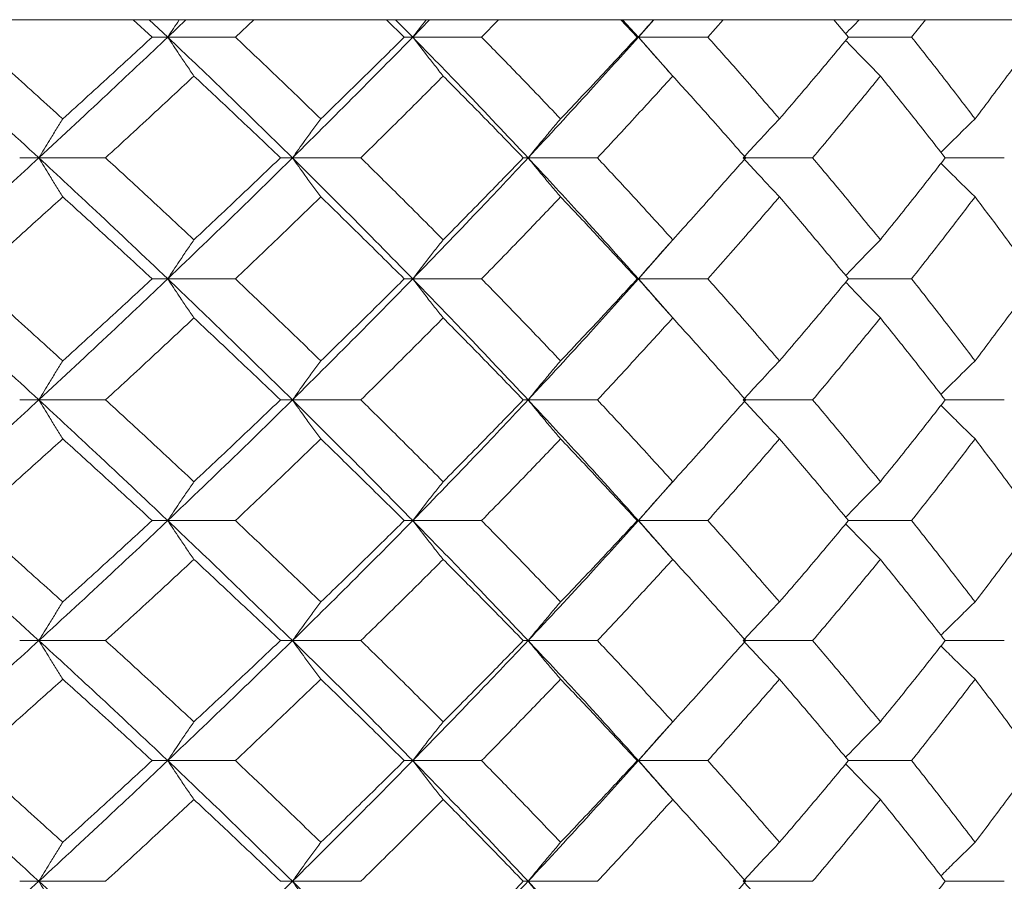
# Model space of a CAD drawing. Header units: inches. Extents: x -4.1 to 22.6, y -10.2 to 17.8.
# Tile 122 of 142: x 20.656 to 21.153, y -0.143 to 0.292. Entities that reach past the tile are written whole.
import ezdxf

# ---------------------------------------------------------------- set-up
doc = ezdxf.new("R2010")
doc.units = ezdxf.units.IN
doc.header["$MEASUREMENT"] = 0

msp = doc.modelspace()

# ---------------------------------------------------------------- linework, layer by layer
at = {"color": 7, "linetype": 'Continuous', "lineweight": 15}
for p, q in [((21.39299, 0.29188), (20.131, 0.29188)), ((20.72247, 0.28306), (20.71285, 0.29188)), ((20.73037, 0.28306), (20.72098, 0.29188)), ((20.73037, 0.28306), (20.7396, 0.29188)), ((20.76453, 0.28306), (20.77384, 0.29188)), ((20.84985, 0.28306), (20.84087, 0.29188)), ((20.85413, 0.28306), (20.84538, 0.29188)), ((20.85413, 0.28306), (20.86268, 0.29188)), ((20.88893, 0.28306), (20.89754, 0.29188)), ((20.96754, 0.28306), (20.9593, 0.29188)), ((20.96816, 0.28306), (20.96015, 0.29188)), ((20.96816, 0.28306), (20.97595, 0.29188)), ((21.00322, 0.28306), (21.01104, 0.29188)), ((21.07426, 0.28306), (21.06685, 0.29188)), ((21.10614, 0.28306), (21.11309, 0.29188)), ((20.73037, 0.28306), (20.72247, 0.28306)), ((20.73037, 0.28306), (20.76453, 0.28306)), ((20.85413, 0.28306), (20.84985, 0.28306)), ((20.85413, 0.28306), (20.88893, 0.28306)), ((20.96816, 0.28306), (20.96754, 0.28306)), ((20.98536, 0.26358), (20.96816, 0.28306)), ((20.96816, 0.28306), (21.00322, 0.28306)), ((21.07426, 0.28306), (21.10614, 0.28306)), ((20.66526, 0.2221), (20.65559, 0.2221)), ((20.66526, 0.2221), (20.69896, 0.2221)), ((20.79339, 0.2221), (20.78728, 0.2221)), ((20.79339, 0.2221), (20.82791, 0.2221)), ((20.91244, 0.2221), (20.90998, 0.2221)), ((20.91244, 0.2221), (20.94742, 0.2221)), ((21.02113, 0.2221), (21.05617, 0.2221)), ((21.12313, 0.2221), (21.15299, 0.2221)), ((20.96816, 0.16098), (20.98532, 0.18056)), ((20.73037, 0.16098), (20.72247, 0.16098)), ((20.73037, 0.16098), (20.76453, 0.16098)), ((20.85413, 0.16098), (20.84985, 0.16098)), ((20.85413, 0.16098), (20.88893, 0.16098)), ((20.96816, 0.16098), (20.96754, 0.16098)), ((20.98536, 0.14142), (20.96816, 0.16098)), ((20.96816, 0.16098), (21.00322, 0.16098)), ((21.07426, 0.16098), (21.10614, 0.16098)), ((20.66526, 0.09986), (20.65559, 0.09986)), ((20.66526, 0.09986), (20.69896, 0.09986)), ((20.79339, 0.09986), (20.78728, 0.09986)), ((20.79339, 0.09986), (20.82791, 0.09986)), ((20.91244, 0.09986), (20.90998, 0.09986)), ((20.91244, 0.09986), (20.94742, 0.09986)), ((21.02113, 0.09986), (21.05617, 0.09986)), ((21.12313, 0.09986), (21.15299, 0.09986)), ((20.96816, 0.0389), (20.98532, 0.0584)), ((20.73037, 0.0389), (20.72247, 0.0389)), ((20.73037, 0.0389), (20.76453, 0.0389)), ((20.85413, 0.0389), (20.84985, 0.0389)), ((20.85413, 0.0389), (20.88893, 0.0389)), ((20.96816, 0.0389), (20.96754, 0.0389)), ((20.98536, 0.01947), (20.96816, 0.0389)), ((20.96816, 0.0389), (21.00322, 0.0389)), ((21.07426, 0.0389), (21.10614, 0.0389)), ((20.66526, -0.02172), (20.65559, -0.02172)), ((20.66526, -0.02172), (20.69896, -0.02172)), ((20.79339, -0.02172), (20.78728, -0.02172)), ((20.79339, -0.02172), (20.82791, -0.02172)), ((20.91244, -0.02172), (20.90998, -0.02172)), ((20.91244, -0.02172), (20.94742, -0.02172)), ((21.02113, -0.02172), (21.05617, -0.02172)), ((21.12313, -0.02172), (21.15299, -0.02172)), ((20.96816, -0.08234), (20.98532, -0.0629)), ((20.73037, -0.08234), (20.72247, -0.08234)), ((20.73037, -0.08234), (20.76453, -0.08234)), ((20.85413, -0.08234), (20.84985, -0.08234)), ((20.85413, -0.08234), (20.88893, -0.08234)), ((20.96816, -0.08234), (20.96754, -0.08234)), ((20.98536, -0.10182), (20.96816, -0.08234)), ((20.96816, -0.08234), (21.00322, -0.08234)), ((21.07426, -0.08234), (21.10614, -0.08234)), ((20.66526, -0.1433), (20.65559, -0.1433)), ((20.66526, -0.1433), (20.69896, -0.1433)), ((20.79339, -0.1433), (20.78728, -0.1433)), ((20.79339, -0.1433), (20.82791, -0.1433)), ((20.91244, -0.1433), (20.90998, -0.1433)), ((20.91244, -0.1433), (20.94742, -0.1433)), ((21.02113, -0.1433), (21.05617, -0.1433)), ((21.12313, -0.1433), (21.15299, -0.1433))]:
    msp.add_line(p, q, dxfattribs=at)
for points, knots in [([(20.73625, 0.29188), (20.73622, 0.29185), (20.73425, 0.28894), (20.7323, 0.28599), (20.73037, 0.28306)], [0, 0, 0, 0, 0.010766, 1, 1, 1, 1]), ([(20.86096, 0.29188), (20.86093, 0.29185), (20.85864, 0.28894), (20.85637, 0.28599), (20.85413, 0.28306)], [0, 0, 0, 0, 0.010766, 1, 1, 1, 1]), ([(20.97586, 0.29188), (20.97583, 0.29185), (20.97325, 0.28894), (20.97069, 0.28599), (20.96816, 0.28306)], [0, 0, 0, 0, 0.010766, 1, 1, 1, 1]), ([(21.07971, 0.29188), (21.07968, 0.29185), (21.07737, 0.2895), (21.07509, 0.28711), (21.07284, 0.28475)], [0, 0, 0, 0, 0.013314, 1, 1, 1, 1]), ([(20.66526, 0.2221), (20.65287, 0.2335), (20.63076, 0.25384), (20.60817, 0.27414), (20.59824, 0.28306)], [0, 0, 0, 0, 0.560458, 1, 1, 1, 1]), ([(20.67738, 0.24179), (20.66885, 0.2495), (20.65363, 0.26327), (20.63818, 0.27702), (20.63139, 0.28306)], [0, 0, 0, 0, 0.560339, 1, 1, 1, 1]), ([(20.66526, 0.2221), (20.67756, 0.2335), (20.69949, 0.25384), (20.72094, 0.27414), (20.73037, 0.28306)], [0, 0, 0, 0, 0.5604576, 1, 1, 1, 1]), ([(20.67738, 0.24179), (20.68586, 0.2495), (20.70099, 0.26327), (20.71591, 0.27702), (20.72247, 0.28306)], [0, 0, 0, 0, 0.560339, 1, 1, 1, 1]), ([(20.74361, 0.26343), (20.74237, 0.26523), (20.73989, 0.26884), (20.73547, 0.27537), (20.73231, 0.28014), (20.73037, 0.28306)], [0, 0, 0, 0, 0.2791678, 0.5583356, 1, 1, 1, 1]), ([(20.79339, 0.2221), (20.78177, 0.2335), (20.76104, 0.25384), (20.73974, 0.27414), (20.73037, 0.28306)], [0, 0, 0, 0, 0.560458, 1, 1, 1, 1]), ([(20.80772, 0.24179), (20.79972, 0.2495), (20.78546, 0.26327), (20.77092, 0.27702), (20.76453, 0.28306)], [0, 0, 0, 0, 0.560339, 1, 1, 1, 1]), ([(20.79339, 0.2221), (20.80489, 0.2335), (20.82541, 0.25384), (20.84536, 0.27414), (20.85413, 0.28306)], [0, 0, 0, 0, 0.560458, 1, 1, 1, 1]), ([(20.80772, 0.24179), (20.81566, 0.2495), (20.82982, 0.26327), (20.84373, 0.27702), (20.84985, 0.28306)], [0, 0, 0, 0, 0.560339, 1, 1, 1, 1]), ([(20.86952, 0.26343), (20.86807, 0.26523), (20.86519, 0.26884), (20.86005, 0.27537), (20.85638, 0.28014), (20.85413, 0.28306)], [0, 0, 0, 0, 0.279168, 0.558336, 1, 1, 1, 1]), ([(20.91244, 0.2221), (20.90172, 0.2335), (20.8826, 0.25384), (20.86282, 0.27414), (20.85413, 0.28306)], [0, 0, 0, 0, 0.560458, 1, 1, 1, 1]), ([(20.92884, 0.24179), (20.92147, 0.2495), (20.90831, 0.26327), (20.89485, 0.27702), (20.88893, 0.28306)], [0, 0, 0, 0, 0.560339, 1, 1, 1, 1]), ([(20.91244, 0.2221), (20.92303, 0.2335), (20.94191, 0.25384), (20.96015, 0.27414), (20.96816, 0.28306)], [0, 0, 0, 0, 0.560458, 1, 1, 1, 1]), ([(20.92884, 0.24179), (20.93615, 0.2495), (20.94919, 0.26327), (20.96193, 0.27702), (20.96754, 0.28306)], [0, 0, 0, 0, 0.560339, 1, 1, 1, 1]), ([(20.98552, 0.26343), (20.98389, 0.26523), (20.98064, 0.26884), (20.97484, 0.27537), (20.9707, 0.28014), (20.96816, 0.28306)], [0, 0, 0, 0, 0.279168, 0.558336, 1, 1, 1, 1]), ([(21.03941, 0.24179), (21.03274, 0.2495), (21.02084, 0.26327), (21.0086, 0.27702), (21.00322, 0.28306)], [0, 0, 0, 0, 0.560339, 1, 1, 1, 1]), ([(21.03941, 0.24179), (21.04601, 0.2495), (21.05778, 0.26327), (21.06923, 0.27702), (21.07426, 0.28306)], [0, 0, 0, 0, 0.560339, 1, 1, 1, 1]), ([(21.09036, 0.26343), (21.08856, 0.26523), (21.08497, 0.26884), (21.07913, 0.27481), (21.0751, 0.27901), (21.07284, 0.28137)], [0, 0, 0, 0, 0.305261, 0.610522, 1, 1, 1, 1]), ([(21.13823, 0.24179), (21.13233, 0.2495), (21.12182, 0.26327), (21.11093, 0.27702), (21.10614, 0.28306)], [0, 0, 0, 0, 0.560339, 1, 1, 1, 1]), ([(21.13823, 0.24179), (21.14404, 0.2495), (21.15442, 0.26327), (21.16443, 0.27702), (21.16884, 0.28306)], [0, 0, 0, 0, 0.560339, 1, 1, 1, 1]), ([(20.69896, 0.2221), (20.70736, 0.22983), (20.72235, 0.24361), (20.73712, 0.25737), (20.74361, 0.26343)], [0, 0, 0, 0, 0.560274, 1, 1, 1, 1]), ([(20.78728, 0.2221), (20.7792, 0.22983), (20.76477, 0.24361), (20.75007, 0.25737), (20.74361, 0.26343)], [0, 0, 0, 0, 0.560274, 1, 1, 1, 1]), ([(20.82791, 0.2221), (20.83575, 0.22983), (20.84975, 0.24361), (20.86348, 0.25737), (20.86952, 0.26343)], [0, 0, 0, 0, 0.560274, 1, 1, 1, 1]), ([(20.90998, 0.2221), (20.90251, 0.22983), (20.88916, 0.24361), (20.87552, 0.25737), (20.86952, 0.26343)], [0, 0, 0, 0, 0.560274, 1, 1, 1, 1]), ([(20.94742, 0.2221), (20.95461, 0.22983), (20.96746, 0.24361), (20.98001, 0.25737), (20.98552, 0.26343)], [0, 0, 0, 0, 0.5602736, 1, 1, 1, 1]), ([(21.02234, 0.2221), (21.01556, 0.22983), (21.00344, 0.24361), (20.991, 0.25737), (20.98552, 0.26343)], [0, 0, 0, 0, 0.560274, 1, 1, 1, 1]), ([(21.05617, 0.2221), (21.06265, 0.22983), (21.07421, 0.24361), (21.08543, 0.25737), (21.09036, 0.26343)], [0, 0, 0, 0, 0.560274, 1, 1, 1, 1]), ([(21.12313, 0.2221), (21.11711, 0.22983), (21.10636, 0.24361), (21.09525, 0.25737), (21.09036, 0.26343)], [0, 0, 0, 0, 0.560274, 1, 1, 1, 1]), ([(20.67738, 0.24179), (20.67624, 0.23999), (20.67397, 0.23637), (20.66993, 0.22983), (20.66704, 0.22504), (20.66526, 0.2221)], [0, 0, 0, 0, 0.27887, 0.557739, 1, 1, 1, 1]), ([(20.80772, 0.24179), (20.80637, 0.23999), (20.80369, 0.23637), (20.7989, 0.22983), (20.79548, 0.22504), (20.79339, 0.2221)], [0, 0, 0, 0, 0.27887, 0.557739, 1, 1, 1, 1]), ([(20.92884, 0.24179), (20.9273, 0.23999), (20.92423, 0.23637), (20.91875, 0.22983), (20.91484, 0.22504), (20.91244, 0.2221)], [0, 0, 0, 0, 0.27887, 0.557739, 1, 1, 1, 1]), ([(21.03941, 0.24179), (21.0377, 0.23999), (21.03427, 0.23637), (21.02817, 0.22983), (21.02381, 0.22504), (21.02113, 0.2221)], [0, 0, 0, 0, 0.27887, 0.557739, 1, 1, 1, 1]), ([(21.13823, 0.24179), (21.13635, 0.23999), (21.13261, 0.23637), (21.12686, 0.23073), (21.123, 0.22686), (21.12099, 0.22483)], [0, 0, 0, 0, 0.323251, 0.646503, 1, 1, 1, 1]), ([(20.59824, 0.16098), (20.61088, 0.1724), (20.63343, 0.19278), (20.65554, 0.21315), (20.66526, 0.2221)], [0, 0, 0, 0, 0.560155, 1, 1, 1, 1]), ([(20.67738, 0.2024), (20.67624, 0.20421), (20.67397, 0.20782), (20.66993, 0.21437), (20.66704, 0.21916), (20.66526, 0.2221)], [0, 0, 0, 0, 0.2787754, 0.5575509, 1, 1, 1, 1]), ([(20.73037, 0.16098), (20.71835, 0.1724), (20.69689, 0.19278), (20.67493, 0.21315), (20.66526, 0.2221)], [0, 0, 0, 0, 0.560155, 1, 1, 1, 1]), ([(20.74361, 0.1807), (20.73534, 0.18844), (20.72057, 0.20224), (20.70556, 0.21604), (20.69896, 0.2221)], [0, 0, 0, 0, 0.560136, 1, 1, 1, 1]), ([(20.73037, 0.16098), (20.74228, 0.1724), (20.76355, 0.19278), (20.78427, 0.21315), (20.79339, 0.2221)], [0, 0, 0, 0, 0.560155, 1, 1, 1, 1]), ([(20.74361, 0.1807), (20.75183, 0.18844), (20.76651, 0.20224), (20.78094, 0.21604), (20.78728, 0.2221)], [0, 0, 0, 0, 0.560136, 1, 1, 1, 1]), ([(20.80772, 0.2024), (20.80637, 0.20421), (20.80369, 0.20782), (20.7989, 0.21437), (20.79548, 0.21916), (20.79339, 0.2221)], [0, 0, 0, 0, 0.2787754, 0.5575509, 1, 1, 1, 1]), ([(20.85413, 0.16098), (20.84295, 0.1724), (20.82299, 0.19278), (20.80243, 0.21315), (20.79339, 0.2221)], [0, 0, 0, 0, 0.560155, 1, 1, 1, 1]), ([(20.86952, 0.1807), (20.86182, 0.18844), (20.84809, 0.20224), (20.83407, 0.21604), (20.82791, 0.2221)], [0, 0, 0, 0, 0.5601361, 1, 1, 1, 1]), ([(20.85413, 0.16098), (20.86519, 0.1724), (20.88492, 0.19278), (20.90404, 0.21315), (20.91244, 0.2221)], [0, 0, 0, 0, 0.560155, 1, 1, 1, 1]), ([(20.86952, 0.1807), (20.87715, 0.18844), (20.89078, 0.20224), (20.90412, 0.21604), (20.90998, 0.2221)], [0, 0, 0, 0, 0.560136, 1, 1, 1, 1]), ([(20.92884, 0.2024), (20.9273, 0.20421), (20.92423, 0.20782), (20.91876, 0.21437), (20.91484, 0.21916), (20.91244, 0.2221)], [0, 0, 0, 0, 0.2787754, 0.5575509, 1, 1, 1, 1]), ([(20.96816, 0.16098), (20.95794, 0.1724), (20.93969, 0.19278), (20.92077, 0.21315), (20.91244, 0.2221)], [0, 0, 0, 0, 0.560155, 1, 1, 1, 1]), ([(20.98552, 0.1807), (20.97849, 0.18844), (20.96594, 0.20224), (20.95308, 0.21604), (20.94742, 0.2221)], [0, 0, 0, 0, 0.560136, 1, 1, 1, 1]), ([(20.98552, 0.1807), (20.99248, 0.18844), (21.00491, 0.20224), (21.01702, 0.21604), (21.02234, 0.2221)], [0, 0, 0, 0, 0.560136, 1, 1, 1, 1]), ([(21.03941, 0.2024), (21.0377, 0.20421), (21.03428, 0.20782), (21.02817, 0.21437), (21.02381, 0.21916), (21.02113, 0.2221)], [0, 0, 0, 0, 0.2787754, 0.5575509, 1, 1, 1, 1]), ([(21.09036, 0.1807), (21.08407, 0.18844), (21.07284, 0.20224), (21.06126, 0.21604), (21.05617, 0.2221)], [0, 0, 0, 0, 0.5601361, 1, 1, 1, 1]), ([(21.09036, 0.1807), (21.09657, 0.18844), (21.10767, 0.20224), (21.11841, 0.21604), (21.12313, 0.2221)], [0, 0, 0, 0, 0.5601361, 1, 1, 1, 1]), ([(21.13823, 0.2024), (21.13636, 0.20421), (21.13262, 0.20782), (21.12687, 0.21347), (21.12301, 0.21735), (21.12099, 0.21937)], [0, 0, 0, 0, 0.323206, 0.646412, 1, 1, 1, 1]), ([(20.63139, 0.16098), (20.64003, 0.16871), (20.65546, 0.18252), (20.67068, 0.19633), (20.67738, 0.2024)], [0, 0, 0, 0, 0.560071, 1, 1, 1, 1]), ([(20.72247, 0.16098), (20.71412, 0.16871), (20.6992, 0.18252), (20.68404, 0.19633), (20.67738, 0.2024)], [0, 0, 0, 0, 0.5600706, 1, 1, 1, 1]), ([(20.76453, 0.16098), (20.77266, 0.16871), (20.78718, 0.18252), (20.80144, 0.19633), (20.80772, 0.2024)], [0, 0, 0, 0, 0.560071, 1, 1, 1, 1]), ([(20.84985, 0.16098), (20.84205, 0.16871), (20.82814, 0.18252), (20.81396, 0.19633), (20.80772, 0.2024)], [0, 0, 0, 0, 0.560071, 1, 1, 1, 1]), ([(20.88893, 0.16098), (20.89646, 0.16871), (20.9099, 0.18252), (20.92305, 0.19633), (20.92884, 0.2024)], [0, 0, 0, 0, 0.560071, 1, 1, 1, 1]), ([(20.96754, 0.16098), (20.9604, 0.16871), (20.94765, 0.18252), (20.93458, 0.19633), (20.92884, 0.2024)], [0, 0, 0, 0, 0.560071, 1, 1, 1, 1]), ([(21.00322, 0.16098), (21.01006, 0.16871), (21.02228, 0.18252), (21.03418, 0.19633), (21.03941, 0.2024)], [0, 0, 0, 0, 0.560071, 1, 1, 1, 1]), ([(21.07426, 0.16098), (21.06784, 0.16871), (21.05639, 0.18252), (21.0446, 0.19633), (21.03941, 0.2024)], [0, 0, 0, 0, 0.560071, 1, 1, 1, 1]), ([(21.10614, 0.16098), (21.11223, 0.16871), (21.1231, 0.18252), (21.1336, 0.19633), (21.13823, 0.2024)], [0, 0, 0, 0, 0.560071, 1, 1, 1, 1]), ([(21.16884, 0.16098), (21.16322, 0.16871), (21.1532, 0.18252), (21.1428, 0.19633), (21.13823, 0.2024)], [0, 0, 0, 0, 0.560071, 1, 1, 1, 1]), ([(20.74361, 0.1807), (20.74237, 0.1789), (20.73989, 0.17528), (20.73547, 0.16872), (20.73231, 0.16392), (20.73037, 0.16098)], [0, 0, 0, 0, 0.278676, 0.557352, 1, 1, 1, 1]), ([(20.86952, 0.1807), (20.86807, 0.1789), (20.86519, 0.17528), (20.86006, 0.16872), (20.85638, 0.16392), (20.85413, 0.16098)], [0, 0, 0, 0, 0.278676, 0.557352, 1, 1, 1, 1]), ([(20.98552, 0.1807), (20.9839, 0.1789), (20.98064, 0.17528), (20.97485, 0.16872), (20.9707, 0.16392), (20.96816, 0.16098)], [0, 0, 0, 0, 0.278676, 0.557352, 1, 1, 1, 1]), ([(21.09036, 0.1807), (21.08857, 0.1789), (21.08498, 0.17528), (21.07913, 0.16928), (21.0751, 0.16506), (21.07284, 0.16268)], [0, 0, 0, 0, 0.304692, 0.609384, 1, 1, 1, 1]), ([(20.66526, 0.09986), (20.65288, 0.11126), (20.63075, 0.13163), (20.60818, 0.15201), (20.59824, 0.16098)], [0, 0, 0, 0, 0.559853, 1, 1, 1, 1]), ([(20.67738, 0.11956), (20.66885, 0.12729), (20.65362, 0.1411), (20.63818, 0.1549), (20.63139, 0.16098)], [0, 0, 0, 0, 0.559933, 1, 1, 1, 1]), ([(20.66526, 0.09986), (20.67755, 0.11126), (20.6995, 0.13163), (20.72094, 0.15201), (20.73037, 0.16098)], [0, 0, 0, 0, 0.559853, 1, 1, 1, 1]), ([(20.67738, 0.11956), (20.68586, 0.12729), (20.701, 0.1411), (20.71591, 0.1549), (20.72247, 0.16098)], [0, 0, 0, 0, 0.559933, 1, 1, 1, 1]), ([(20.74361, 0.14126), (20.74237, 0.14307), (20.73989, 0.14668), (20.73547, 0.15324), (20.73231, 0.15804), (20.73037, 0.16098)], [0, 0, 0, 0, 0.278676, 0.557352, 1, 1, 1, 1]), ([(20.79339, 0.09986), (20.78177, 0.11126), (20.76102, 0.13163), (20.73974, 0.15201), (20.73037, 0.16098)], [0, 0, 0, 0, 0.559853, 1, 1, 1, 1]), ([(20.80772, 0.11956), (20.79973, 0.12729), (20.78545, 0.1411), (20.77092, 0.1549), (20.76453, 0.16098)], [0, 0, 0, 0, 0.559933, 1, 1, 1, 1]), ([(20.79339, 0.09986), (20.80488, 0.11126), (20.82542, 0.13163), (20.84536, 0.15201), (20.85413, 0.16098)], [0, 0, 0, 0, 0.5598527, 1, 1, 1, 1]), ([(20.80772, 0.11956), (20.81565, 0.12729), (20.82983, 0.1411), (20.84373, 0.1549), (20.84985, 0.16098)], [0, 0, 0, 0, 0.559933, 1, 1, 1, 1]), ([(20.86952, 0.14126), (20.86807, 0.14307), (20.86519, 0.14668), (20.86006, 0.15324), (20.85638, 0.15804), (20.85413, 0.16098)], [0, 0, 0, 0, 0.278676, 0.557352, 1, 1, 1, 1]), ([(20.91244, 0.09986), (20.90173, 0.11126), (20.88259, 0.13163), (20.86283, 0.15201), (20.85413, 0.16098)], [0, 0, 0, 0, 0.559853, 1, 1, 1, 1]), ([(20.92884, 0.11956), (20.92147, 0.12729), (20.90831, 0.1411), (20.89485, 0.1549), (20.88893, 0.16098)], [0, 0, 0, 0, 0.559933, 1, 1, 1, 1]), ([(20.91244, 0.09986), (20.92302, 0.11126), (20.94192, 0.13163), (20.96014, 0.15201), (20.96816, 0.16098)], [0, 0, 0, 0, 0.559853, 1, 1, 1, 1]), ([(20.92884, 0.11956), (20.93614, 0.12729), (20.94919, 0.1411), (20.96193, 0.1549), (20.96754, 0.16098)], [0, 0, 0, 0, 0.559933, 1, 1, 1, 1]), ([(20.98552, 0.14126), (20.9839, 0.14307), (20.98064, 0.14668), (20.97485, 0.15324), (20.9707, 0.15804), (20.96816, 0.16098)], [0, 0, 0, 0, 0.278676, 0.557352, 1, 1, 1, 1]), ([(21.03941, 0.11956), (21.03274, 0.12729), (21.02084, 0.1411), (21.0086, 0.1549), (21.00322, 0.16098)], [0, 0, 0, 0, 0.559933, 1, 1, 1, 1]), ([(21.03941, 0.11956), (21.04601, 0.12729), (21.05779, 0.1411), (21.06922, 0.1549), (21.07426, 0.16098)], [0, 0, 0, 0, 0.559933, 1, 1, 1, 1]), ([(21.09036, 0.14126), (21.08857, 0.14307), (21.08498, 0.14668), (21.07913, 0.15268), (21.0751, 0.1569), (21.07284, 0.15928)], [0, 0, 0, 0, 0.304724, 0.609448, 1, 1, 1, 1]), ([(21.13823, 0.11956), (21.13233, 0.12729), (21.12181, 0.1411), (21.11093, 0.1549), (21.10614, 0.16098)], [0, 0, 0, 0, 0.559933, 1, 1, 1, 1]), ([(21.13823, 0.11956), (21.14404, 0.12729), (21.15442, 0.1411), (21.16443, 0.1549), (21.16884, 0.16098)], [0, 0, 0, 0, 0.559933, 1, 1, 1, 1]), ([(20.69896, 0.09986), (20.70736, 0.10758), (20.72236, 0.12138), (20.73712, 0.13518), (20.74361, 0.14126)], [0, 0, 0, 0, 0.5598675, 1, 1, 1, 1]), ([(20.78728, 0.09986), (20.7792, 0.10758), (20.76476, 0.12138), (20.75008, 0.13518), (20.74361, 0.14126)], [0, 0, 0, 0, 0.559868, 1, 1, 1, 1]), ([(20.82791, 0.09986), (20.83575, 0.10758), (20.84975, 0.12138), (20.86348, 0.13518), (20.86952, 0.14126)], [0, 0, 0, 0, 0.559868, 1, 1, 1, 1]), ([(20.90998, 0.09986), (20.90251, 0.10758), (20.88916, 0.12138), (20.87552, 0.13518), (20.86952, 0.14126)], [0, 0, 0, 0, 0.559868, 1, 1, 1, 1]), ([(20.94742, 0.09986), (20.95461, 0.10758), (20.96747, 0.12138), (20.98, 0.13518), (20.98552, 0.14126)], [0, 0, 0, 0, 0.5598675, 1, 1, 1, 1]), ([(21.02234, 0.09986), (21.01556, 0.10758), (21.00344, 0.12138), (20.991, 0.13518), (20.98552, 0.14126)], [0, 0, 0, 0, 0.559868, 1, 1, 1, 1]), ([(21.05617, 0.09986), (21.06265, 0.10758), (21.07421, 0.12138), (21.08542, 0.13518), (21.09036, 0.14126)], [0, 0, 0, 0, 0.559868, 1, 1, 1, 1]), ([(21.12313, 0.09986), (21.11711, 0.10758), (21.10636, 0.12138), (21.09525, 0.13518), (21.09036, 0.14126)], [0, 0, 0, 0, 0.559868, 1, 1, 1, 1]), ([(20.67738, 0.11956), (20.67624, 0.11775), (20.67397, 0.11414), (20.66993, 0.10759), (20.66704, 0.1028), (20.66526, 0.09986)], [0, 0, 0, 0, 0.278775, 0.557551, 1, 1, 1, 1]), ([(20.80772, 0.11956), (20.80637, 0.11775), (20.80369, 0.11414), (20.7989, 0.10759), (20.79548, 0.1028), (20.79339, 0.09986)], [0, 0, 0, 0, 0.278775, 0.557551, 1, 1, 1, 1]), ([(20.92884, 0.11956), (20.9273, 0.11775), (20.92423, 0.11414), (20.91876, 0.10759), (20.91484, 0.1028), (20.91244, 0.09986)], [0, 0, 0, 0, 0.278775, 0.557551, 1, 1, 1, 1]), ([(21.03941, 0.11956), (21.0377, 0.11775), (21.03428, 0.11414), (21.02817, 0.10759), (21.02381, 0.1028), (21.02113, 0.09986)], [0, 0, 0, 0, 0.278775, 0.557551, 1, 1, 1, 1]), ([(21.13823, 0.11956), (21.13636, 0.11775), (21.13262, 0.11414), (21.12687, 0.10849), (21.12301, 0.10461), (21.12099, 0.10259)], [0, 0, 0, 0, 0.323147, 0.646295, 1, 1, 1, 1]), ([(20.59824, 0.0389), (20.61087, 0.05026), (20.63345, 0.07056), (20.65554, 0.0909), (20.66526, 0.09986)], [0, 0, 0, 0, 0.55955, 1, 1, 1, 1]), ([(20.67738, 0.08017), (20.67624, 0.08198), (20.67397, 0.08559), (20.66993, 0.09213), (20.66704, 0.09692), (20.66526, 0.09986)], [0, 0, 0, 0, 0.27887, 0.557739, 1, 1, 1, 1]), ([(20.73037, 0.0389), (20.71836, 0.05026), (20.69688, 0.07056), (20.67493, 0.0909), (20.66526, 0.09986)], [0, 0, 0, 0, 0.55955, 1, 1, 1, 1]), ([(20.74361, 0.05853), (20.73534, 0.06624), (20.72057, 0.08001), (20.70557, 0.09379), (20.69896, 0.09986)], [0, 0, 0, 0, 0.55973, 1, 1, 1, 1]), ([(20.73037, 0.0389), (20.74228, 0.05026), (20.76356, 0.07056), (20.78427, 0.0909), (20.79339, 0.09986)], [0, 0, 0, 0, 0.55955, 1, 1, 1, 1]), ([(20.74361, 0.05853), (20.75183, 0.06624), (20.76651, 0.08001), (20.78094, 0.09379), (20.78728, 0.09986)], [0, 0, 0, 0, 0.55973, 1, 1, 1, 1]), ([(20.80772, 0.08017), (20.80637, 0.08198), (20.80369, 0.08559), (20.7989, 0.09213), (20.79548, 0.09692), (20.79339, 0.09986)], [0, 0, 0, 0, 0.2788696, 0.5577393, 1, 1, 1, 1]), ([(20.85413, 0.0389), (20.84295, 0.05026), (20.82297, 0.07056), (20.80243, 0.0909), (20.79339, 0.09986)], [0, 0, 0, 0, 0.55955, 1, 1, 1, 1]), ([(20.86952, 0.05853), (20.86182, 0.06624), (20.84808, 0.08001), (20.83408, 0.09379), (20.82791, 0.09986)], [0, 0, 0, 0, 0.55973, 1, 1, 1, 1]), ([(20.85413, 0.0389), (20.86518, 0.05026), (20.88493, 0.07056), (20.90403, 0.0909), (20.91244, 0.09986)], [0, 0, 0, 0, 0.55955, 1, 1, 1, 1]), ([(20.86952, 0.05853), (20.87715, 0.06624), (20.89078, 0.08001), (20.90411, 0.09379), (20.90998, 0.09986)], [0, 0, 0, 0, 0.55973, 1, 1, 1, 1]), ([(20.92884, 0.08017), (20.9273, 0.08198), (20.92423, 0.08559), (20.91875, 0.09213), (20.91484, 0.09692), (20.91244, 0.09986)], [0, 0, 0, 0, 0.2788696, 0.5577393, 1, 1, 1, 1]), ([(20.96816, 0.0389), (20.95794, 0.05026), (20.93968, 0.07056), (20.92077, 0.0909), (20.91244, 0.09986)], [0, 0, 0, 0, 0.55955, 1, 1, 1, 1]), ([(20.98552, 0.05853), (20.97849, 0.06624), (20.96594, 0.08001), (20.95308, 0.09379), (20.94742, 0.09986)], [0, 0, 0, 0, 0.55973, 1, 1, 1, 1]), ([(20.98552, 0.05853), (20.99248, 0.06624), (21.00492, 0.08001), (21.01702, 0.09379), (21.02234, 0.09986)], [0, 0, 0, 0, 0.55973, 1, 1, 1, 1]), ([(21.03941, 0.08017), (21.0377, 0.08198), (21.03427, 0.08559), (21.02817, 0.09213), (21.02381, 0.09692), (21.02113, 0.09986)], [0, 0, 0, 0, 0.27887, 0.557739, 1, 1, 1, 1]), ([(21.09036, 0.05853), (21.08407, 0.06624), (21.07284, 0.08001), (21.06127, 0.09379), (21.05617, 0.09986)], [0, 0, 0, 0, 0.55973, 1, 1, 1, 1]), ([(21.09036, 0.05853), (21.09657, 0.06624), (21.10767, 0.08001), (21.11841, 0.09379), (21.12313, 0.09986)], [0, 0, 0, 0, 0.55973, 1, 1, 1, 1]), ([(21.13823, 0.08017), (21.13635, 0.08198), (21.13261, 0.08559), (21.12686, 0.09123), (21.12301, 0.0951), (21.12099, 0.09713)], [0, 0, 0, 0, 0.323315, 0.64663, 1, 1, 1, 1]), ([(20.63139, 0.0389), (20.64003, 0.0466), (20.65547, 0.06034), (20.67068, 0.07411), (20.67738, 0.08017)], [0, 0, 0, 0, 0.559665, 1, 1, 1, 1]), ([(20.72247, 0.0389), (20.71412, 0.0466), (20.69919, 0.06034), (20.68405, 0.07411), (20.67738, 0.08017)], [0, 0, 0, 0, 0.559665, 1, 1, 1, 1]), ([(20.76453, 0.0389), (20.77266, 0.0466), (20.78719, 0.06034), (20.80144, 0.07411), (20.80772, 0.08017)], [0, 0, 0, 0, 0.559665, 1, 1, 1, 1]), ([(20.84985, 0.0389), (20.84206, 0.0466), (20.82814, 0.06034), (20.81396, 0.07411), (20.80772, 0.08017)], [0, 0, 0, 0, 0.559665, 1, 1, 1, 1]), ([(20.88893, 0.0389), (20.89646, 0.0466), (20.90991, 0.06034), (20.92305, 0.07411), (20.92884, 0.08017)], [0, 0, 0, 0, 0.559665, 1, 1, 1, 1]), ([(20.96754, 0.0389), (20.9604, 0.0466), (20.94764, 0.06034), (20.93459, 0.07411), (20.92884, 0.08017)], [0, 0, 0, 0, 0.559665, 1, 1, 1, 1]), ([(21.00322, 0.0389), (21.01006, 0.0466), (21.02229, 0.06034), (21.03418, 0.07411), (21.03941, 0.08017)], [0, 0, 0, 0, 0.559665, 1, 1, 1, 1]), ([(21.07426, 0.0389), (21.06784, 0.0466), (21.05639, 0.06034), (21.0446, 0.07411), (21.03941, 0.08017)], [0, 0, 0, 0, 0.559665, 1, 1, 1, 1]), ([(21.10614, 0.0389), (21.11223, 0.0466), (21.1231, 0.06034), (21.1336, 0.07411), (21.13823, 0.08017)], [0, 0, 0, 0, 0.559665, 1, 1, 1, 1]), ([(21.16884, 0.0389), (21.16322, 0.0466), (21.15319, 0.06034), (21.1428, 0.07411), (21.13823, 0.08017)], [0, 0, 0, 0, 0.559665, 1, 1, 1, 1]), ([(20.74361, 0.05853), (20.74237, 0.05673), (20.73989, 0.05312), (20.73547, 0.0466), (20.73231, 0.04182), (20.73037, 0.0389)], [0, 0, 0, 0, 0.279168, 0.558336, 1, 1, 1, 1]), ([(20.86952, 0.05853), (20.86807, 0.05673), (20.86519, 0.05312), (20.86005, 0.0466), (20.85638, 0.04182), (20.85413, 0.0389)], [0, 0, 0, 0, 0.279168, 0.558336, 1, 1, 1, 1]), ([(20.98552, 0.05853), (20.98389, 0.05673), (20.98064, 0.05312), (20.97484, 0.0466), (20.9707, 0.04182), (20.96816, 0.0389)], [0, 0, 0, 0, 0.279168, 0.558336, 1, 1, 1, 1]), ([(21.09036, 0.05853), (21.08856, 0.05673), (21.08497, 0.05312), (21.07913, 0.04715), (21.0751, 0.04295), (21.07284, 0.04059)], [0, 0, 0, 0, 0.305232, 0.610464, 1, 1, 1, 1]), ([(20.66526, -0.02172), (20.65288, -0.01044), (20.63074, 0.00974), (20.60818, 0.02998), (20.59824, 0.0389)], [0, 0, 0, 0, 0.559248, 1, 1, 1, 1]), ([(20.67738, -0.00221), (20.66885, 0.00545), (20.65362, 0.01914), (20.63818, 0.03286), (20.63139, 0.0389)], [0, 0, 0, 0, 0.559527, 1, 1, 1, 1]), ([(20.66526, -0.02172), (20.67755, -0.01044), (20.69951, 0.00974), (20.72093, 0.02998), (20.73037, 0.0389)], [0, 0, 0, 0, 0.5592483, 1, 1, 1, 1]), ([(20.67738, -0.00221), (20.68585, 0.00545), (20.70101, 0.01914), (20.71591, 0.03286), (20.72247, 0.0389)], [0, 0, 0, 0, 0.559527, 1, 1, 1, 1]), ([(20.74361, 0.0193), (20.74237, 0.0211), (20.73988, 0.0247), (20.73546, 0.03122), (20.73231, 0.03598), (20.73037, 0.0389)], [0, 0, 0, 0, 0.279356, 0.558712, 1, 1, 1, 1]), ([(20.79339, -0.02172), (20.78177, -0.01044), (20.76101, 0.00974), (20.73975, 0.02998), (20.73037, 0.0389)], [0, 0, 0, 0, 0.5592483, 1, 1, 1, 1]), ([(20.80772, -0.00221), (20.79973, 0.00545), (20.78545, 0.01914), (20.77093, 0.03286), (20.76453, 0.0389)], [0, 0, 0, 0, 0.559527, 1, 1, 1, 1]), ([(20.79339, -0.02172), (20.80488, -0.01044), (20.82543, 0.00974), (20.84535, 0.02998), (20.85413, 0.0389)], [0, 0, 0, 0, 0.559248, 1, 1, 1, 1]), ([(20.80772, -0.00221), (20.81565, 0.00545), (20.82983, 0.01914), (20.84373, 0.03286), (20.84985, 0.0389)], [0, 0, 0, 0, 0.559527, 1, 1, 1, 1]), ([(20.86952, 0.0193), (20.86807, 0.0211), (20.86518, 0.0247), (20.86005, 0.03122), (20.85638, 0.03598), (20.85413, 0.0389)], [0, 0, 0, 0, 0.279356, 0.5587121, 1, 1, 1, 1]), ([(20.91244, -0.02172), (20.90173, -0.01044), (20.88258, 0.00974), (20.86283, 0.02998), (20.85413, 0.0389)], [0, 0, 0, 0, 0.559248, 1, 1, 1, 1]), ([(20.92884, -0.00221), (20.92147, 0.00545), (20.9083, 0.01914), (20.89485, 0.03286), (20.88893, 0.0389)], [0, 0, 0, 0, 0.5595273, 1, 1, 1, 1]), ([(20.91244, -0.02172), (20.92302, -0.01044), (20.94193, 0.00974), (20.96014, 0.02998), (20.96816, 0.0389)], [0, 0, 0, 0, 0.559248, 1, 1, 1, 1]), ([(20.92884, -0.00221), (20.93614, 0.00545), (20.9492, 0.01914), (20.96193, 0.03286), (20.96754, 0.0389)], [0, 0, 0, 0, 0.559527, 1, 1, 1, 1]), ([(20.98552, 0.0193), (20.98389, 0.0211), (20.98063, 0.0247), (20.97483, 0.03122), (20.9707, 0.03598), (20.96816, 0.0389)], [0, 0, 0, 0, 0.279356, 0.558712, 1, 1, 1, 1]), ([(21.03941, -0.00221), (21.03275, 0.00545), (21.02083, 0.01914), (21.0086, 0.03286), (21.00322, 0.0389)], [0, 0, 0, 0, 0.559527, 1, 1, 1, 1]), ([(21.03941, -0.00221), (21.04601, 0.00545), (21.05779, 0.01914), (21.06922, 0.03286), (21.07426, 0.0389)], [0, 0, 0, 0, 0.559527, 1, 1, 1, 1]), ([(21.09036, 0.0193), (21.08856, 0.0211), (21.08497, 0.02471), (21.07912, 0.03066), (21.07509, 0.03486), (21.07284, 0.03721)], [0, 0, 0, 0, 0.305466, 0.610932, 1, 1, 1, 1]), ([(21.13823, -0.00221), (21.13234, 0.00545), (21.12181, 0.01914), (21.11093, 0.03286), (21.10614, 0.0389)], [0, 0, 0, 0, 0.559527, 1, 1, 1, 1]), ([(21.13823, -0.00221), (21.14404, 0.00545), (21.15443, 0.01914), (21.16443, 0.03286), (21.16884, 0.0389)], [0, 0, 0, 0, 0.559527, 1, 1, 1, 1]), ([(20.69896, -0.02172), (20.70736, -0.01408), (20.72237, -0.00042), (20.73712, 0.01327), (20.74361, 0.0193)], [0, 0, 0, 0, 0.559462, 1, 1, 1, 1]), ([(20.78728, -0.02172), (20.7792, -0.01408), (20.76476, -0.00042), (20.75008, 0.01327), (20.74361, 0.0193)], [0, 0, 0, 0, 0.559462, 1, 1, 1, 1]), ([(20.82791, -0.02172), (20.83575, -0.01408), (20.84976, -0.00042), (20.86347, 0.01327), (20.86952, 0.0193)], [0, 0, 0, 0, 0.559462, 1, 1, 1, 1]), ([(20.90998, -0.02172), (20.90251, -0.01408), (20.88915, -0.00042), (20.87552, 0.01327), (20.86952, 0.0193)], [0, 0, 0, 0, 0.559462, 1, 1, 1, 1]), ([(20.94742, -0.02172), (20.95461, -0.01408), (20.96747, -0.00042), (20.98, 0.01327), (20.98552, 0.0193)], [0, 0, 0, 0, 0.559462, 1, 1, 1, 1]), ([(21.02234, -0.02172), (21.01556, -0.01408), (21.00343, -0.00042), (20.991, 0.01327), (20.98552, 0.0193)], [0, 0, 0, 0, 0.559462, 1, 1, 1, 1]), ([(21.05617, -0.02172), (21.06265, -0.01408), (21.07422, -0.00042), (21.08542, 0.01327), (21.09036, 0.0193)], [0, 0, 0, 0, 0.559462, 1, 1, 1, 1]), ([(21.12313, -0.02172), (21.11711, -0.01408), (21.10635, -0.00042), (21.09525, 0.01327), (21.09036, 0.0193)], [0, 0, 0, 0, 0.559462, 1, 1, 1, 1]), ([(20.67738, -0.00221), (20.67624, -0.00401), (20.67396, -0.0076), (20.66992, -0.01409), (20.66703, -0.01882), (20.66526, -0.02172)], [0, 0, 0, 0, 0.279852, 0.559705, 1, 1, 1, 1]), ([(20.80772, -0.00221), (20.80637, -0.00401), (20.80368, -0.0076), (20.79889, -0.01409), (20.79547, -0.01882), (20.79339, -0.02172)], [0, 0, 0, 0, 0.279852, 0.559705, 1, 1, 1, 1]), ([(20.92884, -0.00221), (20.9273, -0.00401), (20.92422, -0.0076), (20.91874, -0.01409), (20.91483, -0.01882), (20.91244, -0.02172)], [0, 0, 0, 0, 0.279852, 0.559705, 1, 1, 1, 1]), ([(21.03941, -0.00221), (21.03769, -0.00401), (21.03426, -0.0076), (21.02815, -0.01409), (21.0238, -0.01882), (21.02113, -0.02172)], [0, 0, 0, 0, 0.279852, 0.559705, 1, 1, 1, 1]), ([(21.13823, -0.00221), (21.13635, -0.00401), (21.1326, -0.0076), (21.12685, -0.0132), (21.12299, -0.01703), (21.12099, -0.01902)], [0, 0, 0, 0, 0.324397, 0.648795, 1, 1, 1, 1]), ([(20.59824, -0.08234), (20.61088, -0.07099), (20.63342, -0.05075), (20.65555, -0.03058), (20.66526, -0.02172)], [0, 0, 0, 0, 0.560759, 1, 1, 1, 1]), ([(20.67738, -0.04123), (20.67624, -0.03943), (20.67396, -0.03583), (20.66992, -0.02935), (20.66703, -0.02461), (20.66526, -0.02172)], [0, 0, 0, 0, 0.279852, 0.559705, 1, 1, 1, 1]), ([(20.73037, -0.08234), (20.71835, -0.07099), (20.69691, -0.05075), (20.67492, -0.03058), (20.66526, -0.02172)], [0, 0, 0, 0, 0.560759, 1, 1, 1, 1]), ([(20.74361, -0.06274), (20.73534, -0.05507), (20.72058, -0.04138), (20.70556, -0.02772), (20.69896, -0.02172)], [0, 0, 0, 0, 0.560541, 1, 1, 1, 1]), ([(20.73037, -0.08234), (20.74229, -0.07099), (20.76353, -0.05075), (20.78427, -0.03058), (20.79339, -0.02172)], [0, 0, 0, 0, 0.560759, 1, 1, 1, 1]), ([(20.74361, -0.06274), (20.75183, -0.05507), (20.7665, -0.04138), (20.78094, -0.02772), (20.78728, -0.02172)], [0, 0, 0, 0, 0.560541, 1, 1, 1, 1]), ([(20.80772, -0.04123), (20.80637, -0.03943), (20.80368, -0.03583), (20.79889, -0.02935), (20.79547, -0.02461), (20.79339, -0.02172)], [0, 0, 0, 0, 0.279852, 0.559705, 1, 1, 1, 1]), ([(20.85413, -0.08234), (20.84295, -0.07099), (20.823, -0.05075), (20.80242, -0.03058), (20.79339, -0.02172)], [0, 0, 0, 0, 0.560759, 1, 1, 1, 1]), ([(20.86952, -0.06274), (20.86182, -0.05507), (20.8481, -0.04138), (20.83407, -0.02772), (20.82791, -0.02172)], [0, 0, 0, 0, 0.560541, 1, 1, 1, 1]), ([(20.85413, -0.08234), (20.86519, -0.07099), (20.88491, -0.05075), (20.90404, -0.03058), (20.91244, -0.02172)], [0, 0, 0, 0, 0.560759, 1, 1, 1, 1]), ([(20.86952, -0.06274), (20.87715, -0.05507), (20.89077, -0.04138), (20.90412, -0.02772), (20.90998, -0.02172)], [0, 0, 0, 0, 0.560541, 1, 1, 1, 1]), ([(20.92884, -0.04123), (20.9273, -0.03943), (20.92422, -0.03583), (20.91874, -0.02935), (20.91483, -0.02461), (20.91244, -0.02172)], [0, 0, 0, 0, 0.279852, 0.559705, 1, 1, 1, 1]), ([(20.96816, -0.08234), (20.95794, -0.07099), (20.9397, -0.05075), (20.92076, -0.03058), (20.91244, -0.02172)], [0, 0, 0, 0, 0.560759, 1, 1, 1, 1]), ([(20.98552, -0.06274), (20.97849, -0.05507), (20.96595, -0.04138), (20.95307, -0.02772), (20.94742, -0.02172)], [0, 0, 0, 0, 0.5605414, 1, 1, 1, 1]), ([(20.98552, -0.06274), (20.99248, -0.05507), (21.00491, -0.04138), (21.01702, -0.02772), (21.02234, -0.02172)], [0, 0, 0, 0, 0.560541, 1, 1, 1, 1]), ([(21.03941, -0.04123), (21.03769, -0.03943), (21.03426, -0.03583), (21.02815, -0.02935), (21.0238, -0.02461), (21.02113, -0.02172)], [0, 0, 0, 0, 0.279852, 0.559705, 1, 1, 1, 1]), ([(21.09036, -0.06274), (21.08407, -0.05507), (21.07285, -0.04138), (21.06126, -0.02772), (21.05617, -0.02172)], [0, 0, 0, 0, 0.560541, 1, 1, 1, 1]), ([(21.09036, -0.06274), (21.09657, -0.05507), (21.10766, -0.04138), (21.11841, -0.02772), (21.12313, -0.02172)], [0, 0, 0, 0, 0.560541, 1, 1, 1, 1]), ([(21.13823, -0.04123), (21.13635, -0.03943), (21.1326, -0.03583), (21.12685, -0.03024), (21.123, -0.02641), (21.12099, -0.02442)], [0, 0, 0, 0, 0.324451, 0.648902, 1, 1, 1, 1]), ([(20.63139, -0.08234), (20.64003, -0.07465), (20.65546, -0.06093), (20.67068, -0.04724), (20.67738, -0.04123)], [0, 0, 0, 0, 0.5604762, 1, 1, 1, 1]), ([(20.72247, -0.08234), (20.71411, -0.07465), (20.6992, -0.06093), (20.68404, -0.04724), (20.67738, -0.04123)], [0, 0, 0, 0, 0.560476, 1, 1, 1, 1]), ([(20.76453, -0.08234), (20.77266, -0.07465), (20.78717, -0.06093), (20.80144, -0.04724), (20.80772, -0.04123)], [0, 0, 0, 0, 0.5604762, 1, 1, 1, 1]), ([(20.84985, -0.08234), (20.84205, -0.07465), (20.82815, -0.06093), (20.81396, -0.04724), (20.80772, -0.04123)], [0, 0, 0, 0, 0.560476, 1, 1, 1, 1]), ([(20.88893, -0.08234), (20.89646, -0.07465), (20.9099, -0.06093), (20.92305, -0.04724), (20.92884, -0.04123)], [0, 0, 0, 0, 0.5604762, 1, 1, 1, 1]), ([(20.96754, -0.08234), (20.96039, -0.07465), (20.94765, -0.06093), (20.93458, -0.04724), (20.92884, -0.04123)], [0, 0, 0, 0, 0.560476, 1, 1, 1, 1]), ([(21.00322, -0.08234), (21.01006, -0.07465), (21.02228, -0.06093), (21.03418, -0.04724), (21.03941, -0.04123)], [0, 0, 0, 0, 0.5604762, 1, 1, 1, 1]), ([(21.07426, -0.08234), (21.06784, -0.07465), (21.0564, -0.06093), (21.0446, -0.04724), (21.03941, -0.04123)], [0, 0, 0, 0, 0.560476, 1, 1, 1, 1]), ([(21.10614, -0.08234), (21.11223, -0.07465), (21.12309, -0.06093), (21.1336, -0.04724), (21.13823, -0.04123)], [0, 0, 0, 0, 0.560476, 1, 1, 1, 1]), ([(21.16884, -0.08234), (21.16322, -0.07465), (21.1532, -0.06093), (21.1428, -0.04724), (21.13823, -0.04123)], [0, 0, 0, 0, 0.5604762, 1, 1, 1, 1]), ([(20.74361, -0.06274), (20.74237, -0.06454), (20.73988, -0.06814), (20.73546, -0.07466), (20.73231, -0.07942), (20.73037, -0.08234)], [0, 0, 0, 0, 0.279356, 0.558712, 1, 1, 1, 1]), ([(20.86952, -0.06274), (20.86807, -0.06454), (20.86518, -0.06814), (20.86005, -0.07466), (20.85638, -0.07942), (20.85413, -0.08234)], [0, 0, 0, 0, 0.279356, 0.558712, 1, 1, 1, 1]), ([(20.98552, -0.06274), (20.98389, -0.06454), (20.98063, -0.06814), (20.97483, -0.07466), (20.9707, -0.07942), (20.96816, -0.08234)], [0, 0, 0, 0, 0.279356, 0.558712, 1, 1, 1, 1]), ([(21.09036, -0.06274), (21.08856, -0.06454), (21.08497, -0.06814), (21.07912, -0.0741), (21.07509, -0.0783), (21.07284, -0.08065)], [0, 0, 0, 0, 0.305431, 0.610861, 1, 1, 1, 1]), ([(20.66526, -0.1433), (20.65287, -0.1319), (20.63076, -0.11156), (20.60817, -0.09126), (20.59824, -0.08234)], [0, 0, 0, 0, 0.560458, 1, 1, 1, 1]), ([(20.67738, -0.12361), (20.66885, -0.1159), (20.65363, -0.10213), (20.63818, -0.08838), (20.63139, -0.08234)], [0, 0, 0, 0, 0.560339, 1, 1, 1, 1]), ([(20.66526, -0.1433), (20.67756, -0.1319), (20.69949, -0.11156), (20.72094, -0.09126), (20.73037, -0.08234)], [0, 0, 0, 0, 0.560458, 1, 1, 1, 1]), ([(20.67738, -0.12361), (20.68586, -0.1159), (20.70099, -0.10213), (20.71591, -0.08838), (20.72247, -0.08234)], [0, 0, 0, 0, 0.560339, 1, 1, 1, 1]), ([(20.74361, -0.10197), (20.74237, -0.10017), (20.73989, -0.09656), (20.73547, -0.09003), (20.73231, -0.08526), (20.73037, -0.08234)], [0, 0, 0, 0, 0.279168, 0.558336, 1, 1, 1, 1]), ([(20.79339, -0.1433), (20.78177, -0.1319), (20.76104, -0.11156), (20.73974, -0.09126), (20.73037, -0.08234)], [0, 0, 0, 0, 0.560458, 1, 1, 1, 1]), ([(20.80772, -0.12361), (20.79972, -0.1159), (20.78546, -0.10213), (20.77092, -0.08838), (20.76453, -0.08234)], [0, 0, 0, 0, 0.560339, 1, 1, 1, 1]), ([(20.79339, -0.1433), (20.80489, -0.1319), (20.82541, -0.11156), (20.84536, -0.09126), (20.85413, -0.08234)], [0, 0, 0, 0, 0.560458, 1, 1, 1, 1]), ([(20.80772, -0.12361), (20.81566, -0.1159), (20.82982, -0.10213), (20.84373, -0.08838), (20.84985, -0.08234)], [0, 0, 0, 0, 0.560339, 1, 1, 1, 1]), ([(20.86952, -0.10197), (20.86807, -0.10017), (20.86519, -0.09656), (20.86005, -0.09003), (20.85638, -0.08526), (20.85413, -0.08234)], [0, 0, 0, 0, 0.279168, 0.558336, 1, 1, 1, 1]), ([(20.91244, -0.1433), (20.90172, -0.1319), (20.8826, -0.11156), (20.86282, -0.09126), (20.85413, -0.08234)], [0, 0, 0, 0, 0.560458, 1, 1, 1, 1]), ([(20.92884, -0.12361), (20.92147, -0.1159), (20.90831, -0.10213), (20.89485, -0.08838), (20.88893, -0.08234)], [0, 0, 0, 0, 0.560339, 1, 1, 1, 1]), ([(20.91244, -0.1433), (20.92303, -0.1319), (20.94191, -0.11156), (20.96015, -0.09126), (20.96816, -0.08234)], [0, 0, 0, 0, 0.560458, 1, 1, 1, 1]), ([(20.92884, -0.12361), (20.93615, -0.1159), (20.94919, -0.10213), (20.96193, -0.08838), (20.96754, -0.08234)], [0, 0, 0, 0, 0.560339, 1, 1, 1, 1]), ([(20.98552, -0.10197), (20.98389, -0.10017), (20.98064, -0.09656), (20.97484, -0.09003), (20.9707, -0.08526), (20.96816, -0.08234)], [0, 0, 0, 0, 0.279168, 0.558336, 1, 1, 1, 1]), ([(21.03941, -0.12361), (21.03274, -0.1159), (21.02084, -0.10213), (21.0086, -0.08838), (21.00322, -0.08234)], [0, 0, 0, 0, 0.560339, 1, 1, 1, 1]), ([(21.03941, -0.12361), (21.04601, -0.1159), (21.05778, -0.10213), (21.06923, -0.08838), (21.07426, -0.08234)], [0, 0, 0, 0, 0.560339, 1, 1, 1, 1]), ([(21.09036, -0.10197), (21.08856, -0.10017), (21.08497, -0.09656), (21.07913, -0.09059), (21.0751, -0.08639), (21.07284, -0.08403)], [0, 0, 0, 0, 0.305261, 0.610522, 1, 1, 1, 1]), ([(21.13823, -0.12361), (21.13233, -0.1159), (21.12182, -0.10213), (21.11093, -0.08838), (21.10614, -0.08234)], [0, 0, 0, 0, 0.560339, 1, 1, 1, 1]), ([(21.13823, -0.12361), (21.14404, -0.1159), (21.15442, -0.10213), (21.16443, -0.08838), (21.16884, -0.08234)], [0, 0, 0, 0, 0.560339, 1, 1, 1, 1]), ([(20.69896, -0.1433), (20.70736, -0.13557), (20.72235, -0.12179), (20.73712, -0.10803), (20.74361, -0.10197)], [0, 0, 0, 0, 0.560274, 1, 1, 1, 1]), ([(20.78728, -0.1433), (20.7792, -0.13557), (20.76477, -0.12179), (20.75007, -0.10803), (20.74361, -0.10197)], [0, 0, 0, 0, 0.560274, 1, 1, 1, 1]), ([(20.82791, -0.1433), (20.83575, -0.13557), (20.84975, -0.12179), (20.86348, -0.10803), (20.86952, -0.10197)], [0, 0, 0, 0, 0.560274, 1, 1, 1, 1]), ([(20.90998, -0.1433), (20.90251, -0.13557), (20.88916, -0.12179), (20.87552, -0.10803), (20.86952, -0.10197)], [0, 0, 0, 0, 0.560274, 1, 1, 1, 1]), ([(20.94742, -0.1433), (20.95461, -0.13557), (20.96746, -0.12179), (20.98001, -0.10803), (20.98552, -0.10197)], [0, 0, 0, 0, 0.560274, 1, 1, 1, 1]), ([(21.02234, -0.1433), (21.01556, -0.13557), (21.00344, -0.12179), (20.991, -0.10803), (20.98552, -0.10197)], [0, 0, 0, 0, 0.560274, 1, 1, 1, 1]), ([(21.05617, -0.1433), (21.06265, -0.13557), (21.07421, -0.12179), (21.08543, -0.10803), (21.09036, -0.10197)], [0, 0, 0, 0, 0.560274, 1, 1, 1, 1]), ([(21.12313, -0.1433), (21.11711, -0.13557), (21.10636, -0.12179), (21.09525, -0.10803), (21.09036, -0.10197)], [0, 0, 0, 0, 0.560274, 1, 1, 1, 1]), ([(20.67738, -0.12361), (20.67624, -0.12541), (20.67397, -0.12903), (20.66993, -0.13557), (20.66704, -0.14036), (20.66526, -0.1433)], [0, 0, 0, 0, 0.2788696, 0.5577393, 1, 1, 1, 1]), ([(20.80772, -0.12361), (20.80637, -0.12541), (20.80369, -0.12903), (20.7989, -0.13557), (20.79548, -0.14036), (20.79339, -0.1433)], [0, 0, 0, 0, 0.2788696, 0.5577393, 1, 1, 1, 1]), ([(20.92884, -0.12361), (20.9273, -0.12541), (20.92423, -0.12903), (20.91875, -0.13557), (20.91484, -0.14036), (20.91244, -0.1433)], [0, 0, 0, 0, 0.2788696, 0.5577393, 1, 1, 1, 1]), ([(21.03941, -0.12361), (21.0377, -0.12541), (21.03427, -0.12903), (21.02817, -0.13557), (21.02381, -0.14036), (21.02113, -0.1433)], [0, 0, 0, 0, 0.27887, 0.557739, 1, 1, 1, 1]), ([(21.13823, -0.12361), (21.13635, -0.12541), (21.13261, -0.12903), (21.12686, -0.13467), (21.123, -0.13854), (21.12099, -0.14057)], [0, 0, 0, 0, 0.3232513, 0.6465027, 1, 1, 1, 1]), ([(20.59824, -0.20442), (20.61088, -0.193), (20.63343, -0.17262), (20.65554, -0.15225), (20.66526, -0.1433)], [0, 0, 0, 0, 0.560155, 1, 1, 1, 1]), ([(20.67738, -0.163), (20.67624, -0.16119), (20.67397, -0.15758), (20.66993, -0.15103), (20.66704, -0.14624), (20.66526, -0.1433)], [0, 0, 0, 0, 0.2787754, 0.5575509, 1, 1, 1, 1]), ([(20.73037, -0.20442), (20.71835, -0.193), (20.69689, -0.17262), (20.67493, -0.15225), (20.66526, -0.1433)], [0, 0, 0, 0, 0.560155, 1, 1, 1, 1]), ([(20.73037, -0.20442), (20.74228, -0.193), (20.76355, -0.17262), (20.78427, -0.15225), (20.79339, -0.1433)], [0, 0, 0, 0, 0.560155, 1, 1, 1, 1]), ([(20.80772, -0.163), (20.80637, -0.16119), (20.80369, -0.15758), (20.7989, -0.15103), (20.79548, -0.14624), (20.79339, -0.1433)], [0, 0, 0, 0, 0.278775, 0.557551, 1, 1, 1, 1]), ([(20.85413, -0.20442), (20.84295, -0.193), (20.82299, -0.17262), (20.80243, -0.15225), (20.79339, -0.1433)], [0, 0, 0, 0, 0.560155, 1, 1, 1, 1]), ([(20.85413, -0.20442), (20.86519, -0.193), (20.88492, -0.17262), (20.90404, -0.15225), (20.91244, -0.1433)], [0, 0, 0, 0, 0.5601553, 1, 1, 1, 1]), ([(20.86952, -0.1847), (20.87715, -0.17696), (20.89078, -0.16316), (20.90412, -0.14936), (20.90998, -0.1433)], [0, 0, 0, 0, 0.560136, 1, 1, 1, 1]), ([(20.92884, -0.163), (20.9273, -0.16119), (20.92423, -0.15758), (20.91876, -0.15103), (20.91484, -0.14624), (20.91244, -0.1433)], [0, 0, 0, 0, 0.278775, 0.557551, 1, 1, 1, 1]), ([(20.96816, -0.20442), (20.95794, -0.193), (20.93969, -0.17262), (20.92077, -0.15225), (20.91244, -0.1433)], [0, 0, 0, 0, 0.560155, 1, 1, 1, 1]), ([(20.98552, -0.1847), (20.99248, -0.17696), (21.00491, -0.16316), (21.01702, -0.14936), (21.02234, -0.1433)], [0, 0, 0, 0, 0.560136, 1, 1, 1, 1]), ([(21.03941, -0.163), (21.0377, -0.16119), (21.03428, -0.15758), (21.02817, -0.15103), (21.02381, -0.14624), (21.02113, -0.1433)], [0, 0, 0, 0, 0.278775, 0.557551, 1, 1, 1, 1]), ([(21.09036, -0.1847), (21.09657, -0.17696), (21.10767, -0.16316), (21.11841, -0.14936), (21.12313, -0.1433)], [0, 0, 0, 0, 0.560136, 1, 1, 1, 1])]:
    msp.add_open_spline(points, degree=3, knots=knots, dxfattribs=at)

doc.saveas('drawing.dxf')
